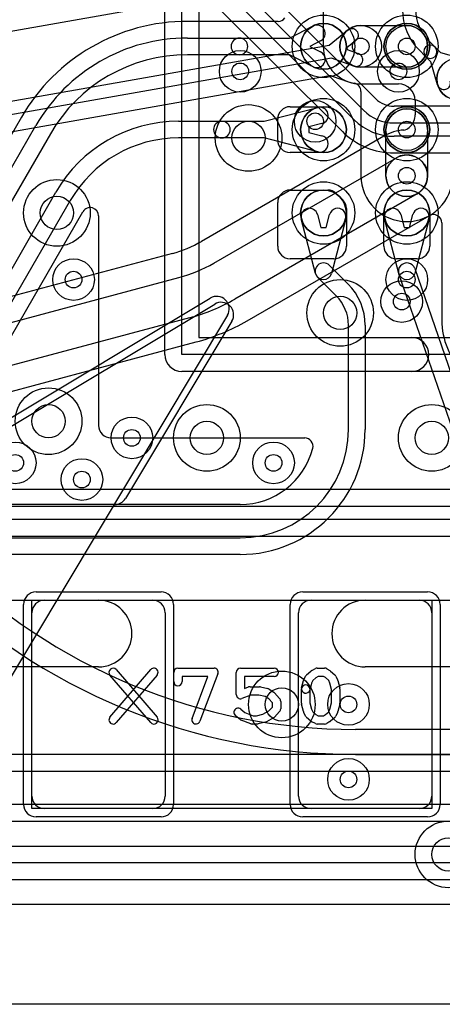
# Model space of a CAD drawing. Extents: x -0.9 to 20.9, y 0 to 28.
# Tile 14 of 44: x 7.4 to 10, y 0 to 5.9. Entities that reach past the tile are written whole.
import ezdxf

# ---------------------------------------------------------------- set-up
doc = ezdxf.new("R2010")
doc.units = 0
for name, color, linetype in [('1-2-via', 1, 'CONTINUOUS'), ('2-3-via', 1, 'CONTINUOUS'), ('3-4-bvh', 1, 'CONTINUOUS'), ('4-5-via', 1, 'CONTINUOUS'), ('5-6-via', 1, 'CONTINUOUS'), ('L1', 3, 'CONTINUOUS'), ('L2', 3, 'CONTINUOUS'), ('L3', 3, 'CONTINUOUS'), ('L4', 3, 'CONTINUOUS'), ('L5', 7, 'CONTINUOUS'), ('L6', 7, 'CONTINUOUS'), ('MetalMask-A', 176, 'CONTINUOUS'), ('Outline', 7, 'CONTINUOUS'), ('PartsArea-A', 111, 'CONTINUOUS'), ('PartsSilk-A', 221, 'CONTINUOUS'), ('Resist-A', 2, 'CONTINUOUS'), ('Silk-A', 140, 'CONTINUOUS')]:
    doc.layers.add(name, color=color, linetype=linetype)

msp = doc.modelspace()

# ---------------------------------------------------------------- linework, layer by layer
at = {"layer": '1-2-via'}
for centre in [(9.75, 5.75), (9.75, 5.25), (7.75, 4.35), (7.4, 3.25), (8.95, 3.25)]:
    msp.add_circle(centre, 0.05, dxfattribs=at)
at = {"layer": '2-3-via'}
for centre in [(9.47325, 5.75), (9.2, 5.3), (9.75, 4.97325), (9.75, 4.35), (7.8, 3.15)]:
    msp.add_circle(centre, 0.05, dxfattribs=at)
at = {"layer": '3-4-bvh'}
for centre in [(8.8, 5.2), (7.65, 4.75), (9.35, 4.15), (7.6, 3.5), (8.55, 3.4), (9.9, 3.4), (9, 1.8), (10, 0.9)]:
    msp.add_circle(centre, 0.1, dxfattribs=at)
at = {"layer": '4-5-via'}
for centre in [(8.75, 5.6), (9.7, 5.6), (9.71919, 4.21824), (8.1, 3.4), (9.4, 1.8)]:
    msp.add_circle(centre, 0.05, dxfattribs=at)
at = {"layer": '5-6-via'}
msp.add_circle((9.4, 1.35), 0.05, dxfattribs=at)
at = {"layer": 'L1'}
for p, q in [((8.97814, 5.90004), (8.43357, 5.90004)), ((9.0455, 5.8), (9.18749, 5.87247)), ((8.43357, 5.8), (8.74554, 5.8)), ((8.74554, 5.8), (9.0455, 5.8)), ((9.23295, 5.78341), (9.16749, 5.75)), ((9.16749, 5.75), (9.23295, 5.71659)), ((8.74554, 5.7), (8.43357, 5.7)), ((9.0455, 5.7), (8.74554, 5.7)), ((9.18749, 5.62753), (9.0455, 5.7)), ((8.89366, 5.3), (9.21562, 5.38313)), ((9.05, 5.3875), (9.25, 5.3875)), ((7.43761, 5.32502), (7.19325, 4.90177)), ((7.0335, 4.425), (7.52425, 5.275)), ((8.37998, 5.3), (8.63999, 5.3)), ((8.63999, 5.3), (8.89366, 5.3)), ((8.975, 5.1875), (8.975, 5.3125)), ((9.24062, 5.28631), (9.16254, 5.26615)), ((9.16254, 5.26615), (9.16254, 5.23385)), ((7.61085, 5.225), (7.1201, 4.375)), ((9.16254, 5.23385), (9.24062, 5.21369)), ((8.63999, 5.2), (8.37998, 5.2)), ((8.89366, 5.2), (8.63999, 5.2)), ((9.21562, 5.11687), (8.89366, 5.2)), ((9.25, 5.1125), (9.05, 5.1125)), ((7.26903, 4.22577), (7.64386, 4.875)), ((9.05, 4.8875), (9.27593, 4.8875)), ((9.32897, 4.86553), (9.36553, 4.82897)), ((7.73046, 4.825), (7.35563, 4.17577)), ((8.975, 4.55), (8.975, 4.8125)), ((7.08996, 3.51556), (7.80672, 4.75699)), ((7.89996, 4.732), (7.89996, 3.475)), ((9.21369, 4.74062), (9.23385, 4.66254)), ((9.26615, 4.66254), (9.28631, 4.74062)), ((9.3875, 4.77593), (9.3875, 4.55)), ((9.6125, 4.55), (9.6125, 4.75)), ((9.71369, 4.74062), (9.73385, 4.66254)), ((9.76615, 4.66254), (9.78631, 4.74062)), ((9.8875, 4.75), (9.8875, 4.55)), ((9.20159, 4.3875), (9.11687, 4.71562)), ((9.38313, 4.71562), (9.29841, 4.3875)), ((9.70159, 4.3875), (9.61687, 4.71562)), ((9.88313, 4.71562), (9.79841, 4.3875)), ((9.23385, 4.66254), (9.26615, 4.66254)), ((9.73385, 4.66254), (9.76615, 4.66254)), ((9.3125, 4.475), (9.05, 4.475)), ((9.28536, 4.43536), (9.39749, 4.32323)), ((9.8125, 4.475), (9.6875, 4.475)), ((10.33621, 2.54662), (9.70273, 4.3837)), ((9.79727, 4.4163), (10.43075, 2.57921)), ((9.32678, 4.25252), (9.21464, 4.36464)), ((9.4, 3.45), (9.4, 4.07574)), ((9.5, 4.07574), (9.5, 3.45)), ((7.975, 3.39996), (9.13729, 3.39996)), ((8.75, 3.00004), (7.23249, 3.00004)), ((7.23248, 2.8), (8.75, 2.8)), ((8.75, 2.7), (7.23248, 2.7)), ((6.9, 2.425), (7.9, 2.425)), ((7.575, 2.425), (8.225, 2.425)), ((9.175, 2.425), (9.825, 2.425)), ((9.5, 2.425), (10.5, 2.425)), ((7.5, 1.25), (7.5, 2.35)), ((8.3, 2.35), (8.3, 1.25)), ((9.1, 1.25), (9.1, 2.35)), ((9.9, 2.35), (9.9, 1.25)), ((7.9, 2.025), (6.9, 2.025)), ((10.5, 2.025), (9.5, 2.025)), ((8.225, 1.175), (7.575, 1.175)), ((9.825, 1.175), (9.175, 1.175)), ((5.81854, 0.95), (10.85178, 0.95)), ((10.85178, 0.85), (5.81854, 0.85)), ((5.81854, 0.74996), (10.85178, 0.74996)), ((19, 0.60004), (1.75, 0.60004))]:
    msp.add_line(p, q, dxfattribs=at)
for centre, radius in [((9.25, 5.75), 0.1375), ((9.75, 5.75), 0.1375), ((9.75, 5.75), 0.125), ((9.25, 5.25), 0.1375), ((9.75, 5.25), 0.1375), ((9.75, 5.25), 0.125), ((9.25, 4.75), 0.1375), ((9.75, 4.75), 0.1375), ((7.75, 4.35), 0.125), ((7.4, 3.25), 0.125), ((8.95, 3.25), 0.125)]:
    msp.add_circle(centre, radius, dxfattribs=at)
for centre, radius, start, end in [((8.97814, 5.95001), 0.04997, -90, -36.340139), ((8.43358, 4.74999), 1.15005, 90.000498, 149.999722), ((9.21022, 5.82794), 0.05, -62.958306, 117.038819), ((8.43358, 4.75), 1.05, 90.000546, 150.000132), ((8.74554, 5.75), 0.05, 90, -90), ((8.74554, 5.75), 0.05, -90, 90), ((8.43358, 4.75), 0.95, 90.000603, 150.000177), ((9.21022, 5.67206), 0.05, -117.041694, 62.961181), ((9.05, 5.3125), 0.075, 90, 180), ((9.22812, 5.33472), 0.05, -75.521831, 104.477476), ((9.25, 5.25), 0.1375, -90, 90), ((8.37998, 4.45), 0.85, 90, 149.999988), ((8.63999, 5.25), 0.05, 90, -90), ((8.63999, 5.25), 0.05, -90, 90), ((9.22812, 5.16528), 0.05, -104.478169, 75.522524), ((8.37998, 4.45), 0.75, 90, 150.000036), ((9.05, 5.1875), 0.075, 180, -90), ((9.05, 4.8125), 0.075, 90, 180), ((9.27593, 4.8125), 0.075, 44.994598, 90), ((9.75, 4.75), 0.1375, 0, 180), ((9.3125, 4.77594), 0.075, -0.007639, 45), ((7.84999, 4.732), 0.04997, 0, 149.992002), ((9.16528, 4.72812), 0.05, 14.478169, -165.522524), ((9.33472, 4.72812), 0.05, -14.478169, 165.522524), ((9.66528, 4.72812), 0.05, 14.478169, -165.522524), ((9.83472, 4.72812), 0.05, -14.478169, 165.522524), ((9.05, 4.55), 0.075, 180, -90), ((9.3125, 4.55), 0.075, -90, 0), ((9.6875, 4.55), 0.075, 180, -90), ((9.8125, 4.55), 0.075, -90, 0), ((9.25, 4.4), 0.05, 45, -135), ((9.75, 4.4), 0.05, 19.025606, -160.974394), ((9.25, 4.4), 0.05, -165.521831, -14.478169), ((9.75, 4.4), 0.05, -165.521831, -14.478169), ((9.15, 4.07574), 0.35, 0, 45), ((9.15, 4.07574), 0.25, 0, 45), ((7.975, 3.475), 0.07504, 180, -90), ((8.75, 3.45), 0.65, -90, 0), ((8.75, 3.45), 0.75, -90, 0), ((9.13729, 3.34999), 0.04997, -14.475667, 90), ((8.75, 3.45), 0.44996, -90, -14.478805), ((7.575, 2.35), 0.075, 90, 180), ((7.9, 2.225), 0.2, -90, 90), ((8.225, 2.35), 0.075, 0, 90), ((9.175, 2.35), 0.075, 90, 180), ((9.5, 2.225), 0.2, 90, -90), ((9.825, 2.35), 0.075, 0, 90), ((7.575, 1.25), 0.075, 180, -90), ((8.225, 1.25), 0.075, -90, 0), ((9.175, 1.25), 0.075, 180, -90), ((9.825, 1.25), 0.075, -90, 0)]:
    msp.add_arc(centre, radius, start, end, dxfattribs=at)
at = {"layer": 'L2'}
for p, q in [((9.24821, 7.95179), (9.24821, 5.75)), ((9.47325, 5.875), (9.75, 5.875)), ((9.75, 5.625), (9.47325, 5.625)), ((9.47496, 5.47926), (9.47496, 4.97325)), ((9.625, 4.97325), (9.625, 5.25)), ((9.875, 5.25), (9.875, 4.97325)), ((18.99996, 0.60004), (1, 0.60004))]:
    msp.add_line(p, q, dxfattribs=at)
for centre in [(9.47325, 5.75), (9.75, 5.75), (10.05431, 5.55431), (9.2, 5.3), (9.75, 5.25), (9.75, 4.97325), (7.75, 4.35), (9.75, 4.35), (7.4, 3.25), (8.95, 3.25), (7.8, 3.15)]:
    msp.add_circle(centre, 0.125, dxfattribs=at)
for centre, radius, start, end in [((9.47325, 5.75), 0.125, 90, -90), ((9.75, 5.75), 0.125, -90, 90), ((9.47325, 5.75), 0.22504, 180, -100.106501), ((10.05431, 5.55431), 0.125, 135, -45), ((9.42499, 5.47926), 0.04997, 0, 79.891052), ((9.75, 5.25), 0.125, 0, 180), ((9.75, 4.97325), 0.27504, 180, 0), ((9.75, 4.97325), 0.125, 180, 0)]:
    msp.add_arc(centre, radius, start, end, dxfattribs=at)
at = {"layer": 'L3'}
for p, q in [((8.31844, 6.00576), (7.32902, 5.8313)), ((9.28376, 5.7572), (9.39447, 5.84705)), ((6.91422, 5.33939), (9.28376, 5.7572)), ((9.44489, 5.78493), (9.38987, 5.74028)), ((9.38987, 5.74028), (9.39158, 5.73061)), ((9.87993, 5.78525), (9.91939, 5.74579)), ((9.91939, 5.74579), (9.95151, 5.71367)), ((9.29764, 5.67842), (6.92812, 5.26061)), ((9.43242, 5.63185), (9.29764, 5.67842)), ((9.39158, 5.73061), (9.45854, 5.70747)), ((9.86283, 5.68923), (9.82336, 5.72868)), ((9.89495, 5.65711), (9.86283, 5.68923)), ((9.95151, 5.71367), (10.08864, 5.6745)), ((9.93412, 5.51998), (9.89495, 5.65711)), ((6.9781, 5.16784), (9.27673, 5.57315)), ((9.30173, 5.57117), (9.39923, 5.53748)), ((9.47325, 5.52497), (9.7, 5.52497)), ((9.8, 5.42497), (9.8, 5.3397)), ((9.77071, 5.26899), (9.76395, 5.26223)), ((9.61247, 5.21143), (8.5178, 4.57944)), ((8.59282, 4.4495), (9.6875, 5.0815)), ((9.8125, 4.865), (8.71782, 4.23299)), ((8.79284, 4.10305), (9.88501, 4.73361)), ((9.95996, 4.69033), (9.95996, 4.10594)), ((8.34295, 4.50701), (7.05369, 4.16157)), ((6.23832, 3.78778), (8.38178, 4.36208)), ((8.44648, 4.1206), (6.30302, 3.54629)), ((7.06892, 3.59617), (8.48531, 3.97567)), ((18.99995, 0.60004), (1, 0.60004))]:
    msp.add_line(p, q, dxfattribs=at)
for centre, radius in [((9.47325, 5.75), 0.125), ((10.05431, 5.55431), 0.125), ((8.8, 5.2), 0.2), ((9.2, 5.3), 0.125), ((9.75, 4.97325), 0.125), ((7.65, 4.75), 0.2), ((9.75, 4.35), 0.125), ((9.35, 4.15), 0.2), ((7.6, 3.5), 0.2), ((8.55, 3.4), 0.2), ((9.9, 3.4), 0.2), ((7.8, 3.15), 0.125), ((9, 1.8), 0.2), ((10, 0.9), 0.2)]:
    msp.add_circle(centre, radius, dxfattribs=at)
for centre, radius, start, end in [((10.06378, 5.9691), 0.34, 180, -135), ((10.06378, 5.9691), 0.26, 180, -135), ((9.41968, 5.81599), 0.04, -50.935321, 129.061151), ((9.89111, 5.71751), 0.04, 45, -135), ((9.89111, 5.71751), 0.04, -135, 45), ((9.44548, 5.66966), 0.04, -109.055489, 70.938368), ((9.28541, 5.52394), 0.04997, 70.937763, 100.00333), ((9.38344, 5.49007), 0.04997, 70.937763, 71.579555), ((9.47325, 5.75), 0.22504, -109.060549, -109.025108), ((9.44547, 5.66968), 0.14005, -108.992532, -108.630303), ((9.38477, 5.48962), 0.04997, 71.227829, 71.372869), ((9.47325, 5.75002), 0.22505, -108.765837, -90), ((9.7, 5.42497), 0.1, 0, 90), ((9.97258, 5.53097), 0.04, -164.052637, 15.940765), ((9.7, 5.3397), 0.1, -45, 0), ((9.72862, 5.29756), 0.04997, -86.224825, -45), ((9.75001, 4.97325), 0.27505, 93.773197, 120.004819), ((9.75, 4.97325), 0.125, -59.999272, 119.999851), ((9.90999, 4.69033), 0.04997, 0, 119.992335), ((8.15531, 5.20726), 0.72495, -74.999345, -60.029551), ((8.49282, 4.62272), 0.04997, -60.454234, -60.007665), ((8.15532, 5.20727), 0.875, -75.000505, -59.999927), ((8.15532, 5.20727), 1.125, -75.000607, -60.000132), ((8.15532, 5.20727), 1.27504, -75.000704, -60.000067), ((10.40001, 4.10594), 0.44005, 180, -135.000921)]:
    msp.add_arc(centre, radius, start, end, dxfattribs=at)
at = {"layer": 'L4'}
for p, q in [((9.56116, 5.4369), (7.93918, 7.05888)), ((7.74112, 6.86082), (9.3631, 5.23884)), ((8.65833, 6.19822), (9.49041, 5.36615)), ((9.43384, 5.30958), (8.60177, 6.14166)), ((12.17574, 5.39004), (9.67424, 5.39004)), ((9.67426, 5.29), (12.17573, 5.29)), ((12.17573, 5.21), (9.67426, 5.21)), ((9.67426, 5.10996), (12.17576, 5.10996)), ((13.22556, 3.09004), (5.1, 3.09004)), ((5.1, 2.99), (13.25, 2.99)), ((13.25, 2.91), (5.1, 2.91)), ((5.25737, 2.80996), (13.14412, 2.80996)), ((12.88579, 1.50004), (5.46421, 1.50004)), ((5.46421, 1.4), (12.88579, 1.4)), ((12.88579, 1.2), (5.46421, 1.2)), ((5.46421, 1.09996), (12.88579, 1.09996)), ((18.99995, 0.60004), (1, 0.60004))]:
    msp.add_line(p, q, dxfattribs=at)
for centre, radius in [((8.75, 5.6), 0.125), ((9.7, 5.6), 0.125), ((8.8, 5.2), 0.2), ((7.65, 4.75), 0.2), ((9.35, 4.15), 0.2), ((9.71919, 4.21824), 0.125), ((7.6, 3.5), 0.2), ((8.55, 3.4), 0.2), ((9.9, 3.4), 0.2), ((8.1, 3.4), 0.125), ((9, 1.8), 0.2), ((9.4, 1.8), 0.125), ((10, 0.9), 0.2)]:
    msp.add_circle(centre, radius, dxfattribs=at)
for centre, radius, start, end in [((9.59649, 5.47223), 0.04997, -135, -133.80803), ((9.67428, 5.55), 0.15996, -134.632741, -90.021491), ((9.67424, 5.44001), 0.04997, -90.022932, -90), ((9.67426, 5.55), 0.26, -135, -90), ((9.67426, 5.55), 0.34, -135, -90), ((9.67426, 5.55001), 0.44005, -134.999079, -90)]:
    msp.add_arc(centre, radius, start, end, dxfattribs=at)
at = {"layer": 'L5'}
msp.add_line((18.99992, 0.60004), (1, 0.60004), dxfattribs=at)
for centre in [(8.75, 5.6), (9.7, 5.6), (9.71919, 4.21824), (8.1, 3.4), (9.4, 1.8), (9.4, 1.35)]:
    msp.add_circle(centre, 0.125, dxfattribs=at)
at = {"layer": 'L6'}
for p, q in [((14.34994, 1.65), (9.44264, 1.65)), ((9.44264, 1.49996), (14.34994, 1.49996)), ((15.37252, 0.60004), (1.00004, 0.60004))]:
    msp.add_line(p, q, dxfattribs=at)
msp.add_circle((9.4, 1.35), 0.125, dxfattribs=at)
for centre, radius, start, end in [((9.44264, 5.15), 3.5, -135, -90), ((9.44266, 5.15), 3.65004, -135.000222, -90.000314)]:
    msp.add_arc(centre, radius, start, end, dxfattribs=at)
at = {"layer": 'MetalMask-A'}
for p, q in [((7.575, 2.425), (8.225, 2.425)), ((9.175, 2.425), (9.825, 2.425)), ((7.5, 1.25), (7.5, 2.35)), ((8.3, 2.35), (8.3, 1.25)), ((9.1, 1.25), (9.1, 2.35)), ((9.9, 2.35), (9.9, 1.25)), ((8.225, 1.175), (7.575, 1.175)), ((9.825, 1.175), (9.175, 1.175))]:
    msp.add_line(p, q, dxfattribs=at)
for centre, radius, start, end in [((9.25, 5.75), 0.1375, 0, 180), ((9.75, 5.75), 0.1375, 0, 180), ((9.25, 5.75), 0.1375, 180, 0), ((9.75, 5.75), 0.1375, 180, 0), ((9.25, 5.25), 0.1375, 0, 180), ((9.75, 5.25), 0.1375, 0, 180), ((9.25, 5.25), 0.1375, 180, 0), ((9.75, 5.25), 0.1375, 180, 0), ((9.25, 4.75), 0.1375, 0, 180), ((9.75, 4.75), 0.1375, 0, 180), ((9.25, 4.75), 0.1375, 180, 0), ((9.75, 4.75), 0.1375, 180, 0), ((7.575, 2.35), 0.075, 90, 180), ((8.225, 2.35), 0.075, 0, 90), ((9.175, 2.35), 0.075, 90, 180), ((9.825, 2.35), 0.075, 0, 90), ((7.575, 1.25), 0.075, 180, -90), ((8.225, 1.25), 0.075, -90, 0), ((9.175, 1.25), 0.075, 180, -90), ((9.825, 1.25), 0.075, -90, 0)]:
    msp.add_arc(centre, radius, start, end, dxfattribs=at)
at = {"layer": 'Outline'}
msp.add_line((19, 0), (1, 0), dxfattribs=at)
at = {"layer": 'PartsArea-A'}
for p, q in [((8.4, 3.9), (8.4, 9.1)), ((13.6, 3.9), (8.4, 3.9)), ((7.5, 1.175), (7.5, 2.425)), ((7.5, 2.425), (9.9, 2.425)), ((9.9, 2.425), (9.9, 1.175)), ((9.9, 1.175), (7.5, 1.175))]:
    msp.add_line(p, q, dxfattribs=at)
at = {"layer": 'PartsSilk-A'}
for p, q in [((8.2984, 3.9), (8.2984, 8.03401)), ((8.5016, 8.03401), (8.5016, 4.0016)), ((6.25917, 2.85191), (8.57043, 4.23867)), ((8.67333, 4.13577), (7.3069, 1.85839)), ((8.5016, 4.0016), (12.53401, 4.0016)), ((12.53401, 3.7984), (8.4, 3.7984)), ((8.37639, 2.01759), (8.59306, 2.01759)), ((8.75139, 2.01759), (8.95417, 2.01759)), ((9.1791, 2.00384), (9.20132, 2.01495)), ((9.2125, 2.01759), (9.25694, 2.01759)), ((9.26934, 2.0143), (9.28879, 2.00319)), ((7.96852, 1.72368), (8.21296, 2.00886)), ((8.21296, 1.69114), (7.96852, 1.97632)), ((8.00648, 2.00886), (8.25092, 1.72368)), ((8.25092, 1.97632), (8.00648, 1.69114)), ((8.35139, 1.93704), (8.35139, 1.99259)), ((8.55682, 1.96759), (8.40139, 1.96759)), ((8.40139, 1.96759), (8.40139, 1.93704)), ((8.46135, 1.71629), (8.55682, 1.96759)), ((8.61643, 1.98371), (8.50809, 1.69853)), ((8.72639, 1.85926), (8.72639, 1.99259)), ((8.95417, 1.96759), (8.77639, 1.96759)), ((8.77639, 1.96759), (8.77639, 1.89554)), ((9.13181, 1.94822), (9.14292, 1.97044)), ((9.14867, 1.97795), (9.17367, 2.00017)), ((9.20442, 1.9606), (9.18549, 1.94377)), ((9.2184, 1.96759), (9.20442, 1.9606)), ((9.2503, 1.96759), (9.2184, 1.96759)), ((9.26173, 1.96106), (9.2503, 1.96759)), ((9.28118, 1.94377), (9.26173, 1.96106)), ((9.293, 2.00017), (9.318, 1.97795)), ((9.32375, 1.97044), (9.33486, 1.94822)), ((8.77639, 1.89554), (8.80082, 1.90484)), ((8.80972, 1.90648), (8.86528, 1.90648)), ((8.87134, 1.90573), (8.91578, 1.89462)), ((9.11806, 1.80741), (9.11806, 1.89259)), ((9.11881, 1.89865), (9.12992, 1.9431)), ((9.17776, 1.92831), (9.16731, 1.88653)), ((9.16806, 1.89259), (9.16806, 1.81049)), ((9.18549, 1.94377), (9.17776, 1.92831)), ((9.28891, 1.92831), (9.28118, 1.94377)), ((9.29861, 1.88951), (9.28891, 1.92831)), ((9.33675, 1.9431), (9.34786, 1.89865)), ((9.34861, 1.89259), (9.34861, 1.80741)), ((8.81432, 1.85648), (8.76029, 1.8359)), ((8.8622, 1.85648), (8.81432, 1.85648)), ((8.89946, 1.84717), (8.8622, 1.85648)), ((8.92112, 1.83273), (8.89946, 1.84717)), ((8.94306, 1.80879), (8.92112, 1.83273)), ((8.92359, 1.89117), (8.95137, 1.87265)), ((8.95593, 1.86875), (8.98649, 1.83542)), ((9.29861, 1.81049), (9.29861, 1.88951)), ((8.92196, 1.76079), (8.94306, 1.7838)), ((8.94306, 1.7838), (8.94306, 1.80879)), ((8.99306, 1.81852), (8.99306, 1.77407)), ((9.12992, 1.7569), (9.11881, 1.80135)), ((9.16806, 1.81049), (9.17776, 1.77169)), ((9.28891, 1.77169), (9.29861, 1.81049)), ((9.34786, 1.80135), (9.33675, 1.7569)), ((8.74966, 1.71011), (8.72188, 1.73233)), ((8.75312, 1.77137), (8.77784, 1.7516)), ((8.77784, 1.7516), (8.82821, 1.73241)), ((8.82821, 1.73241), (8.84831, 1.73241)), ((8.84831, 1.73241), (8.88678, 1.74203)), ((8.88678, 1.74203), (8.92196, 1.76079)), ((8.94926, 1.71868), (8.90759, 1.69646)), ((8.98649, 1.75717), (8.95593, 1.72384)), ((9.14292, 1.72956), (9.13181, 1.75178)), ((9.17367, 1.69983), (9.14867, 1.72205)), ((9.17776, 1.77169), (9.18549, 1.75623)), ((9.18549, 1.75623), (9.20442, 1.7394)), ((9.20442, 1.7394), (9.2184, 1.73241)), ((9.2184, 1.73241), (9.2503, 1.73241)), ((9.2503, 1.73241), (9.26173, 1.73894)), ((9.26173, 1.73894), (9.28118, 1.75623)), ((9.28118, 1.75623), (9.28891, 1.77169)), ((9.318, 1.72205), (9.293, 1.69983)), ((9.33486, 1.75178), (9.32375, 1.72956)), ((8.81471, 1.68405), (8.75638, 1.70627)), ((8.85139, 1.68241), (8.82361, 1.68241)), ((8.90189, 1.69427), (8.85745, 1.68316)), ((9.20132, 1.68505), (9.1791, 1.69616)), ((9.25694, 1.68241), (9.2125, 1.68241)), ((9.28879, 1.69681), (9.26934, 1.6857))]:
    msp.add_line(p, q, dxfattribs=at)
for centre, radius, start, end in [((8.60902, 4.17436), 0.075, -30.966377, 120.966377), ((8.4, 3.9), 0.1016, 180, -90), ((7.9875, 1.99259), 0.025, 40.603781, -139.398705), ((8.23194, 1.99259), 0.025, -40.603781, 139.398705), ((8.37639, 1.99259), 0.025, 90, 180), ((8.59306, 1.99259), 0.025, -20.805506, 90), ((8.75139, 1.99259), 0.025, 90, 180), ((8.95417, 1.99259), 0.025, -90, 90), ((9.2125, 1.99259), 0.025, 90, 116.565051), ((9.25694, 1.99259), 0.025, 60.266489, 90), ((9.16528, 1.95926), 0.025, 131.627831, 153.434949), ((9.19028, 1.98148), 0.025, 116.565051, 131.62783), ((9.27639, 1.98148), 0.025, 48.372169, 60.266489), ((9.30139, 1.95926), 0.025, 26.565051, 48.37217), ((8.37639, 1.93704), 0.025, 180, 0), ((8.80972, 1.88148), 0.025, 90, 110.853641), ((8.86528, 1.88148), 0.025, 75.969316, 90), ((8.90972, 1.87037), 0.025, 56.303576, 75.963757), ((9.14306, 1.89259), 0.025, 0, 180), ((9.14306, 1.89259), 0.025, 165.969316, -14.03321), ((9.15417, 1.93704), 0.025, 153.434949, 165.969316), ((9.3125, 1.93704), 0.025, 14.030684, 26.565051), ((9.32361, 1.89259), 0.025, 0, 14.030684), ((8.75139, 1.85926), 0.025, 180, -69.143502), ((8.9375, 1.85185), 0.025, 42.5203, 56.309933), ((8.96806, 1.81852), 0.025, 0, 42.517452), ((8.7375, 1.75185), 0.025, 51.333033, -128.654777), ((8.96806, 1.77407), 0.025, -42.5203, 0), ((9.14306, 1.80741), 0.025, 180, -165.969316), ((9.32361, 1.80741), 0.025, -14.030684, 0), ((7.9875, 1.70741), 0.025, 139.396219, -40.601295), ((8.23194, 1.70741), 0.025, -139.396219, 40.601295), ((8.48472, 1.70741), 0.025, 159.194494, -20.801805), ((8.9375, 1.74074), 0.025, -61.938299, -42.517452), ((9.15417, 1.76296), 0.025, -165.969316, -153.434949), ((9.16528, 1.74074), 0.025, -153.434949, -131.62783), ((9.30139, 1.74074), 0.025, -48.372169, -26.565051), ((9.3125, 1.76296), 0.025, -26.565051, -14.030684), ((8.76528, 1.72963), 0.025, -128.666967, -110.853641), ((8.82361, 1.70741), 0.025, -110.856498, -90), ((8.85139, 1.70741), 0.025, -90, -75.963757), ((8.89583, 1.71852), 0.025, -75.969316, -61.931795), ((9.19028, 1.71852), 0.025, -131.627831, -116.565051), ((9.2125, 1.70741), 0.025, -116.565051, -90), ((9.25694, 1.70741), 0.025, -90, -60.266489), ((9.27639, 1.71852), 0.025, -60.266489, -48.37217)]:
    msp.add_arc(centre, radius, start, end, dxfattribs=at)
at = {"layer": 'Resist-A'}
for p, q in [((7.525, 2.475), (8.275, 2.475)), ((9.125, 2.475), (9.875, 2.475)), ((7.45, 1.2), (7.45, 2.4)), ((8.35, 2.4), (8.35, 1.2)), ((9.05, 1.2), (9.05, 2.4)), ((9.95, 2.4), (9.95, 1.2)), ((8.275, 1.125), (7.525, 1.125)), ((9.875, 1.125), (9.125, 1.125))]:
    msp.add_line(p, q, dxfattribs=at)
for centre in [(9.25, 5.75), (9.75, 5.75), (9.25, 5.25), (9.75, 5.25), (9.25, 4.75), (9.75, 4.75)]:
    msp.add_circle(centre, 0.1875, dxfattribs=at)
for centre, start, end in [((7.525, 2.4), 90, 180), ((8.275, 2.4), 0, 90), ((9.125, 2.4), 90, 180), ((9.875, 2.4), 0, 90), ((7.525, 1.2), 180, -90), ((8.275, 1.2), -90, 0), ((9.125, 1.2), 180, -90), ((9.875, 1.2), -90, 0)]:
    msp.add_arc(centre, 0.075, start, end, dxfattribs=at)
at = {"layer": 'Silk-A'}
for p, q in [((8.2984, 3.9), (8.2984, 8.03401)), ((8.5016, 8.03401), (8.5016, 4.0016)), ((6.82444, 3.13931), (8.5971, 4.2029)), ((8.7, 4.1), (8.06185, 3.03641)), ((8.5016, 4.0016), (9.78008, 4.0016)), ((9.78008, 3.7984), (8.4, 3.7984)), ((7.99754, 3), (6.86303, 3))]:
    msp.add_line(p, q, dxfattribs=at)
for centre, radius, start, end in [((8.63569, 4.13859), 0.075, -30.966377, 120.966377), ((9.78008, 3.9), 0.1016, -90, 90), ((8.4, 3.9), 0.1016, 180, -90), ((7.99754, 3.075), 0.075, -90, -30.966377)]:
    msp.add_arc(centre, radius, start, end, dxfattribs=at)

doc.saveas('drawing.dxf')
